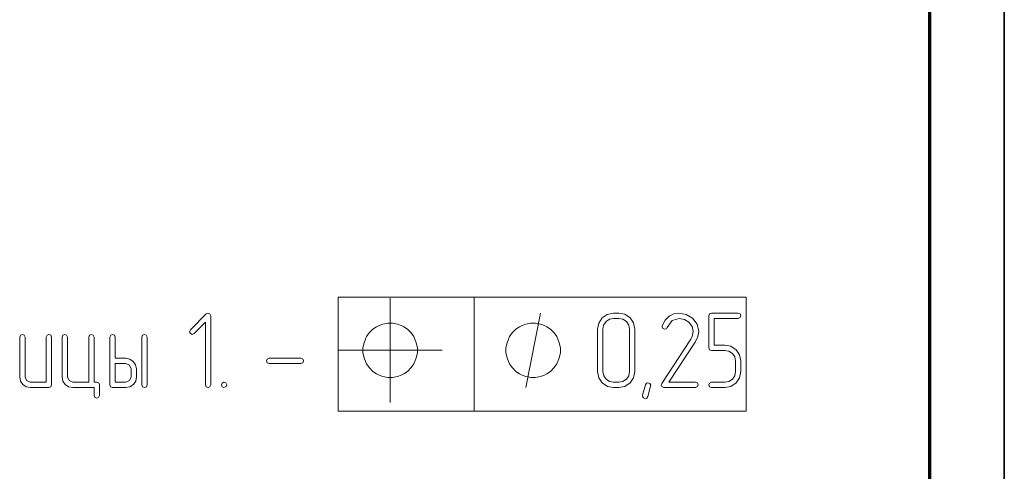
# Model space of a CAD drawing. Extents: x 0 to 594, y 0 to 420.
# Tile 19 of 33: x 528 to 594, y 60 to 91. Entities that reach past the tile are written whole.
import ezdxf

# ---------------------------------------------------------------- set-up
doc = ezdxf.new("R2010")
doc.units = 0

msp = doc.modelspace()

# ---------------------------------------------------------------- linework, layer by layer
at = {"color": 7, "lineweight": 35}
msp.add_line((594, 0), (594, 420), dxfattribs=at)
at = {"color": 7, "lineweight": 70}
msp.add_line((589, 5), (589, 415), dxfattribs=at)
at = {"color": 7, "lineweight": 13}
for points in [[(549.205, 64.204), (549.205, 71.873), (558.346, 71.873), (558.346, 64.204)], [(558.346, 64.204), (558.346, 71.873), (576.64, 71.873), (576.64, 64.204)], [(540.637, 65.981), (540.637, 70.623), (540.586, 70.754), (540.455, 70.798), (540.338, 70.747), (539.27, 69.68), (539.212, 69.555), (539.27, 69.431), (539.395, 69.373), (539.519, 69.431), (540.279, 70.199), (540.279, 65.981), (540.338, 65.849), (540.462, 65.805), (540.586, 65.849)], [(569.155, 66.873), (569.155, 69.731), (569.075, 70.14), (568.841, 70.491), (568.49, 70.725), (568.08, 70.805), (567.722, 70.805), (567.306, 70.718), (566.962, 70.484), (566.728, 70.133), (566.655, 69.731), (566.655, 66.873), (566.728, 66.463), (566.969, 66.12), (567.313, 65.878), (567.722, 65.805), (568.08, 65.805), (568.49, 65.878), (568.841, 66.12), (569.075, 66.463)], [(568.797, 66.873), (568.746, 66.587), (568.585, 66.368), (568.351, 66.207), (568.08, 66.163), (567.722, 66.163), (567.452, 66.207), (567.225, 66.368), (567.064, 66.595), (567.013, 66.873), (567.013, 69.731), (567.057, 70.001), (567.218, 70.235), (567.444, 70.389), (567.722, 70.447), (568.08, 70.447), (568.351, 70.389), (568.585, 70.235), (568.746, 70.001), (568.797, 69.731)], [(573.241, 65.805), (573.38, 65.864), (573.424, 65.981), (573.373, 66.112), (573.241, 66.163), (571.443, 66.163), (573.219, 68.854), (573.402, 69.226), (573.461, 69.577), (573.351, 70.052), (573.036, 70.454), (572.598, 70.718), (572.123, 70.805), (571.772, 70.754), (571.472, 70.608), (571.194, 70.337), (571.004, 69.957), (570.99, 69.892), (571.048, 69.767), (571.18, 69.716), (571.275, 69.753), (571.333, 69.833), (571.662, 70.301), (572.137, 70.44), (572.496, 70.374), (572.795, 70.191), (573.015, 69.906), (573.088, 69.577), (573.044, 69.314), (572.993, 69.19), (572.92, 69.051), (570.961, 66.083), (570.931, 65.995), (570.982, 65.864), (571.107, 65.805)], [(576.282, 66.873), (576.282, 67.589), (576.202, 67.998), (575.968, 68.342), (575.617, 68.576), (575.215, 68.656), (574.499, 68.656), (574.499, 70.447), (576.099, 70.447), (576.238, 70.506), (576.282, 70.623), (576.231, 70.747), (576.099, 70.805), (574.316, 70.805), (574.184, 70.754), (574.14, 70.623), (574.14, 68.481), (574.184, 68.342), (574.316, 68.298), (575.215, 68.298), (575.485, 68.247), (575.719, 68.093), (575.873, 67.859), (575.924, 67.589), (575.924, 66.873), (575.873, 66.595), (575.719, 66.368), (575.485, 66.207), (575.215, 66.163), (574.316, 66.163), (574.184, 66.105), (574.14, 65.981), (574.184, 65.856), (574.316, 65.805), (575.215, 65.805), (575.617, 65.878), (575.968, 66.12), (576.202, 66.463)], [(554.538, 68.305), (554.538, 68.472), (554.455, 68.805), (554.371, 69.055), (554.288, 69.222), (554.121, 69.472), (553.871, 69.722), (553.621, 69.889), (553.455, 69.972), (553.205, 70.055), (552.871, 70.139), (552.705, 70.139), (552.538, 70.139), (552.205, 70.055), (551.955, 69.972), (551.788, 69.889), (551.538, 69.722), (551.288, 69.472), (551.121, 69.222), (551.038, 69.055), (550.955, 68.805), (550.871, 68.472), (550.871, 68.305), (550.871, 68.139), (550.955, 67.805), (551.038, 67.555), (551.121, 67.389), (551.288, 67.139), (551.538, 66.889), (551.788, 66.722), (551.955, 66.639), (552.205, 66.555), (552.538, 66.472), (552.705, 66.472), (552.871, 66.472), (553.205, 66.555), (553.455, 66.639), (553.621, 66.722), (553.871, 66.889), (554.121, 67.139), (554.288, 67.389), (554.371, 67.555), (554.455, 67.805), (554.538, 68.139)], [(564.155, 68.305), (564.155, 68.472), (564.072, 68.805), (563.988, 69.055), (563.905, 69.222), (563.738, 69.472), (563.488, 69.722), (563.238, 69.889), (563.072, 69.972), (562.822, 70.055), (562.488, 70.139), (562.322, 70.139), (562.155, 70.139), (561.822, 70.055), (561.572, 69.972), (561.405, 69.889), (561.155, 69.722), (560.905, 69.472), (560.738, 69.222), (560.655, 69.055), (560.572, 68.805), (560.488, 68.472), (560.488, 68.305), (560.488, 68.139), (560.572, 67.805), (560.655, 67.555), (560.738, 67.389), (560.905, 67.139), (561.155, 66.889), (561.405, 66.722), (561.572, 66.639), (561.822, 66.555), (562.155, 66.472), (562.322, 66.472), (562.488, 66.472), (562.822, 66.555), (563.072, 66.639), (563.238, 66.722), (563.488, 66.889), (563.738, 67.139), (563.905, 67.389), (563.988, 67.555), (564.072, 67.805), (564.155, 68.139)], [(529.936, 65.981), (529.936, 69.197), (529.877, 69.329), (529.753, 69.373), (529.636, 69.321), (529.577, 69.197), (529.577, 66.163), (528.503, 66.163), (528.254, 66.266), (528.152, 66.522), (528.152, 69.197), (528.094, 69.329), (527.969, 69.373), (527.845, 69.321), (527.794, 69.197), (527.794, 66.522), (527.838, 66.237), (527.999, 66.01), (528.225, 65.849), (528.503, 65.805), (529.753, 65.805), (529.884, 65.849)], [(532.436, 66.156), (531.361, 66.156), (531.113, 66.266), (531.01, 66.514), (531.01, 69.197), (530.952, 69.329), (530.827, 69.373), (530.703, 69.321), (530.652, 69.197), (530.652, 66.514), (530.696, 66.237), (530.857, 66.01), (531.083, 65.849), (531.361, 65.805), (532.794, 65.805), (532.794, 65.272), (532.852, 65.133), (532.977, 65.089), (533.101, 65.14), (533.152, 65.272), (533.152, 65.981), (533.108, 66.112), (532.977, 66.156), (532.794, 66.156), (532.794, 69.197), (532.735, 69.329), (532.618, 69.373), (532.494, 69.321), (532.436, 69.197)], [(534.219, 67.772), (534.219, 69.197), (534.161, 69.329), (534.036, 69.373), (533.912, 69.321), (533.861, 69.197), (533.861, 65.981), (533.905, 65.849), (534.036, 65.805), (534.928, 65.805), (535.206, 65.849), (535.44, 66.01), (535.594, 66.237), (535.645, 66.522), (535.645, 67.055), (535.586, 67.333), (535.433, 67.56), (535.199, 67.713), (534.928, 67.772)], [(536.361, 65.981), (536.361, 69.197), (536.303, 69.329), (536.178, 69.373), (536.054, 69.321), (536.003, 69.197), (536.003, 65.981), (536.054, 65.849), (536.178, 65.805), (536.31, 65.849)], [(546.705, 67.413), (546.836, 67.472), (546.88, 67.589), (546.836, 67.713), (546.705, 67.772), (544.563, 67.772), (544.431, 67.706), (544.38, 67.589), (544.431, 67.465), (544.563, 67.413)], [(534.219, 67.413), (534.928, 67.413), (535.184, 67.311), (535.286, 67.055), (535.286, 66.522), (535.184, 66.266), (534.928, 66.163), (534.219, 66.163)], [(541.529, 66.163), (541.398, 66.105), (541.354, 65.981), (541.398, 65.856), (541.529, 65.805), (541.668, 65.864), (541.712, 65.981), (541.661, 66.112)], [(570.215, 65.9), (570.032, 65.199), (569.966, 65.089), (569.864, 65.052), (569.732, 65.111), (569.674, 65.228), (569.681, 65.279), (569.864, 65.988), (569.93, 66.09), (570.032, 66.127), (570.164, 66.076), (570.222, 65.959)]]:
    msp.add_lwpolyline(points, close=True, dxfattribs=at)
for points in [[(552.705, 64.805), (552.705, 68.305), (552.705, 71.805)], [(561.822, 65.805), (562.822, 70.805)], [(549.205, 68.305), (552.705, 68.305), (556.205, 68.305)]]:
    msp.add_lwpolyline(points, dxfattribs=at)

doc.saveas('drawing.dxf')
